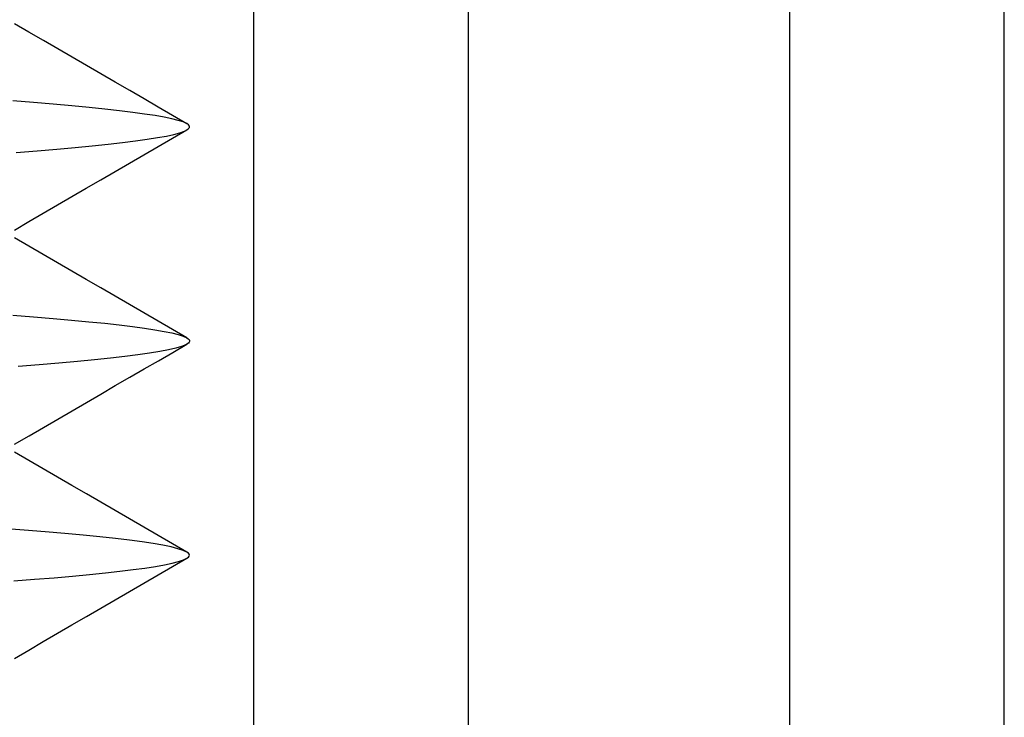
# Model space of a CAD drawing. Header units: millimetres. Extents: x 0 to 93, y -50 to 1.2.
# Tile 46 of 137: x 8.7 to 11, y -6.9 to -5.3. Entities that reach past the tile are written whole.
import ezdxf

# ---------------------------------------------------------------- set-up
doc = ezdxf.new("R2010")
doc.units = ezdxf.units.MM
doc.layers.add('MAIN-2', color=7, linetype='Continuous')

msp = doc.modelspace()

# ---------------------------------------------------------------- linework, layer by layer
at = {"layer": 'MAIN-2'}
for p, q in [((9.25, -9), (9.25, 0)), ((9.7505, -9), (9.7505, 0)), ((10.5, -8), (10.5, -0.8)), ((11.0005, -8), (11.0005, -0.8)), ((8.7252, -5.3288), (8.6917, -5.3093)), ((8.7252, -5.3288), (8.6917, -5.3093)), ((8.7588, -5.3484), (8.7252, -5.3288)), ((8.7588, -5.3484), (8.7252, -5.3288)), ((8.7924, -5.3679), (8.7588, -5.3484)), ((8.7924, -5.3679), (8.7588, -5.3484)), ((8.826, -5.3874), (8.7924, -5.3679)), ((8.826, -5.3874), (8.7924, -5.3679)), ((8.8595, -5.4068), (8.826, -5.3874)), ((8.8595, -5.4068), (8.826, -5.3874)), ((8.893, -5.4263), (8.8595, -5.4068)), ((8.893, -5.4263), (8.8595, -5.4068)), ((8.9266, -5.4458), (8.893, -5.4263)), ((8.9266, -5.4458), (8.893, -5.4263)), ((8.9601, -5.4652), (8.9266, -5.4458)), ((8.9601, -5.4652), (8.9266, -5.4458)), ((8.9935, -5.4846), (8.9601, -5.4652)), ((8.9935, -5.4846), (8.9601, -5.4652)), ((8.7359, -5.4932), (8.6874, -5.4894)), ((8.7359, -5.4932), (8.6874, -5.4894)), ((9.0269, -5.504), (8.9935, -5.4846)), ((9.0269, -5.504), (8.9935, -5.4846)), ((8.7818, -5.4971), (8.7359, -5.4932)), ((8.7818, -5.4971), (8.7359, -5.4932)), ((8.825, -5.5009), (8.7818, -5.4971)), ((8.825, -5.5009), (8.7818, -5.4971)), ((8.8653, -5.5048), (8.825, -5.5009)), ((8.8653, -5.5048), (8.825, -5.5009)), ((8.9024, -5.5087), (8.8653, -5.5048)), ((8.9024, -5.5087), (8.8653, -5.5048)), ((8.9364, -5.5126), (8.9024, -5.5087)), ((8.9364, -5.5126), (8.9024, -5.5087)), ((8.9673, -5.5164), (8.9364, -5.5126)), ((8.9673, -5.5164), (8.9364, -5.5126)), ((9.0603, -5.5233), (9.0269, -5.504)), ((9.0603, -5.5233), (9.0269, -5.504)), ((8.9948, -5.5202), (8.9673, -5.5164)), ((8.9948, -5.5202), (8.9673, -5.5164)), ((9.0192, -5.5239), (8.9948, -5.5202)), ((9.0192, -5.5239), (8.9948, -5.5202)), ((9.0404, -5.5276), (9.0192, -5.5239)), ((9.0404, -5.5276), (9.0192, -5.5239)), ((9.0585, -5.5313), (9.0404, -5.5276)), ((9.0585, -5.5313), (9.0404, -5.5276)), ((9.0734, -5.535), (9.0585, -5.5313)), ((9.0734, -5.535), (9.0585, -5.5313)), ((9.0936, -5.5427), (9.0603, -5.5233)), ((9.0936, -5.5427), (9.0603, -5.5233)), ((9.0851, -5.5388), (9.0734, -5.535)), ((9.0851, -5.5388), (9.0734, -5.535)), ((9.0599, -5.5768), (9.0933, -5.5574)), ((9.0599, -5.5768), (9.0933, -5.5574)), ((9.0934, -5.5426), (9.0851, -5.5388)), ((9.0934, -5.5426), (9.0851, -5.5388)), ((9.0878, -5.5601), (9.0937, -5.5571)), ((9.0878, -5.5601), (9.0937, -5.5571)), ((9.0975, -5.5454), (9.0934, -5.5426)), ((9.0975, -5.5454), (9.0934, -5.5426)), ((9.0937, -5.5571), (9.0976, -5.5542)), ((9.0937, -5.5571), (9.0976, -5.5542)), ((9.0995, -5.5483), (9.0975, -5.5454)), ((9.0995, -5.5483), (9.0975, -5.5454)), ((9.0976, -5.5542), (9.0995, -5.5513)), ((9.0976, -5.5542), (9.0995, -5.5513)), ((9.0995, -5.5513), (9.0995, -5.5483)), ((9.0995, -5.5513), (9.0995, -5.5483)), ((8.974, -5.5828), (9.0011, -5.579)), ((8.974, -5.5828), (9.0011, -5.579)), ((9.0011, -5.579), (9.025, -5.5753)), ((9.0011, -5.579), (9.025, -5.5753)), ((9.025, -5.5753), (9.0456, -5.5716)), ((9.025, -5.5753), (9.0456, -5.5716)), ((9.0264, -5.5962), (9.0599, -5.5768)), ((9.0264, -5.5962), (9.0599, -5.5768)), ((9.0456, -5.5716), (9.063, -5.5678)), ((9.0456, -5.5716), (9.063, -5.5678)), ((9.063, -5.5678), (9.077, -5.564)), ((9.063, -5.5678), (9.077, -5.564)), ((9.077, -5.564), (9.0878, -5.5601)), ((9.077, -5.564), (9.0878, -5.5601)), ((8.744, -5.606), (8.7899, -5.602)), ((8.744, -5.606), (8.7899, -5.602)), ((8.7899, -5.602), (8.8329, -5.5981)), ((8.7899, -5.602), (8.8329, -5.5981)), ((8.8329, -5.5981), (8.8729, -5.5942)), ((8.8329, -5.5981), (8.8729, -5.5942)), ((8.8729, -5.5942), (8.9098, -5.5903)), ((8.8729, -5.5942), (8.9098, -5.5903)), ((8.9098, -5.5903), (8.9435, -5.5865)), ((8.9098, -5.5903), (8.9435, -5.5865)), ((8.9435, -5.5865), (8.974, -5.5828)), ((8.9435, -5.5865), (8.974, -5.5828)), ((8.993, -5.6156), (9.0264, -5.5962)), ((8.993, -5.6156), (9.0264, -5.5962)), ((8.6955, -5.6099), (8.744, -5.606)), ((8.6955, -5.6099), (8.744, -5.606)), ((8.9595, -5.635), (8.993, -5.6156)), ((8.9595, -5.635), (8.993, -5.6156)), ((8.926, -5.6545), (8.9595, -5.635)), ((8.926, -5.6545), (8.9595, -5.635)), ((8.8924, -5.6739), (8.926, -5.6545)), ((8.8924, -5.6739), (8.926, -5.6545)), ((8.8253, -5.7129), (8.8589, -5.6934)), ((8.8253, -5.7129), (8.8589, -5.6934)), ((8.8589, -5.6934), (8.8924, -5.6739)), ((8.8589, -5.6934), (8.8924, -5.6739)), ((8.7918, -5.7324), (8.8253, -5.7129)), ((8.7918, -5.7324), (8.8253, -5.7129)), ((8.7583, -5.7519), (8.7918, -5.7324)), ((8.7583, -5.7519), (8.7918, -5.7324)), ((8.7247, -5.7714), (8.7583, -5.7519)), ((8.7247, -5.7714), (8.7583, -5.7519)), ((8.6912, -5.7909), (8.7247, -5.7714)), ((8.6912, -5.7909), (8.7247, -5.7714)), ((8.7249, -5.8287), (8.6914, -5.8092)), ((8.7249, -5.8287), (8.6914, -5.8092)), ((8.7584, -5.8482), (8.7249, -5.8287)), ((8.7584, -5.8482), (8.7249, -5.8287)), ((8.7919, -5.8676), (8.7584, -5.8482)), ((8.7919, -5.8676), (8.7584, -5.8482)), ((8.8254, -5.8871), (8.7919, -5.8676)), ((8.8254, -5.8871), (8.7919, -5.8676)), ((8.8589, -5.9066), (8.8254, -5.8871)), ((8.8589, -5.9066), (8.8254, -5.8871)), ((8.8925, -5.9261), (8.8589, -5.9066)), ((8.8925, -5.9261), (8.8589, -5.9066)), ((8.926, -5.9456), (8.8925, -5.9261)), ((8.926, -5.9456), (8.8925, -5.9261)), ((8.9595, -5.965), (8.926, -5.9456)), ((8.9595, -5.965), (8.926, -5.9456)), ((8.993, -5.9845), (8.9595, -5.965)), ((8.993, -5.9845), (8.9595, -5.965)), ((8.6874, -5.9895), (8.7357, -5.9934)), ((8.6874, -5.9895), (8.7357, -5.9934)), ((8.7357, -5.9934), (8.7814, -5.9972)), ((8.7357, -5.9934), (8.7814, -5.9972)), ((9.0266, -6.0039), (8.993, -5.9845)), ((9.0266, -6.0039), (8.993, -5.9845)), ((8.7814, -5.9972), (8.8245, -6.0011)), ((8.7814, -5.9972), (8.8245, -6.0011)), ((8.8245, -6.0011), (8.8647, -6.0049)), ((8.8245, -6.0011), (8.8647, -6.0049)), ((8.8647, -6.0049), (8.9018, -6.0087)), ((8.8647, -6.0049), (8.9018, -6.0087)), ((8.9018, -6.0087), (8.9359, -6.0124)), ((8.9018, -6.0087), (8.9359, -6.0124)), ((8.9359, -6.0124), (8.9668, -6.0162)), ((8.9359, -6.0124), (8.9668, -6.0162)), ((8.9668, -6.0162), (8.9945, -6.0199)), ((8.9668, -6.0162), (8.9945, -6.0199)), ((9.06, -6.0233), (9.0266, -6.0039)), ((9.06, -6.0233), (9.0266, -6.0039)), ((8.9945, -6.0199), (9.019, -6.0237)), ((8.9945, -6.0199), (9.019, -6.0237)), ((9.019, -6.0237), (9.0403, -6.0274)), ((9.019, -6.0237), (9.0403, -6.0274)), ((9.0403, -6.0274), (9.0584, -6.0312)), ((9.0403, -6.0274), (9.0584, -6.0312)), ((9.0584, -6.0312), (9.0734, -6.035)), ((9.0584, -6.0312), (9.0734, -6.035)), ((9.0935, -6.0427), (9.06, -6.0233)), ((9.0935, -6.0427), (9.06, -6.0233)), ((9.0734, -6.035), (9.085, -6.0388)), ((9.0734, -6.035), (9.085, -6.0388)), ((9.085, -6.0388), (9.0934, -6.0427)), ((9.085, -6.0388), (9.0934, -6.0427)), ((9.0604, -6.0766), (9.0938, -6.0572)), ((9.0604, -6.0766), (9.0938, -6.0572)), ((9.081, -6.0626), (9.0676, -6.0665)), ((9.081, -6.0626), (9.0676, -6.0665)), ((9.091, -6.0587), (9.081, -6.0626)), ((9.091, -6.0587), (9.081, -6.0626)), ((9.0972, -6.0548), (9.091, -6.0587)), ((9.0972, -6.0548), (9.091, -6.0587)), ((9.0934, -6.0427), (9.0964, -6.0447)), ((9.0934, -6.0427), (9.0964, -6.0447)), ((9.0964, -6.0447), (9.0985, -6.0467)), ((9.0964, -6.0447), (9.0985, -6.0467)), ((9.099, -6.0528), (9.0972, -6.0548)), ((9.099, -6.0528), (9.0972, -6.0548)), ((9.0985, -6.0467), (9.0997, -6.0487)), ((9.0985, -6.0467), (9.0997, -6.0487)), ((9.0998, -6.0508), (9.099, -6.0528)), ((9.0998, -6.0508), (9.099, -6.0528)), ((9.0997, -6.0487), (9.0998, -6.0508)), ((9.0997, -6.0487), (9.0998, -6.0508)), ((8.949, -6.086), (8.9153, -6.0899)), ((8.949, -6.086), (8.9153, -6.0899)), ((8.9794, -6.0821), (8.949, -6.086)), ((8.9794, -6.0821), (8.949, -6.086)), ((9.0065, -6.0782), (8.9794, -6.0821)), ((9.0065, -6.0782), (8.9794, -6.0821)), ((9.0302, -6.0743), (9.0065, -6.0782)), ((9.0302, -6.0743), (9.0065, -6.0782)), ((9.027, -6.0959), (9.0604, -6.0766)), ((9.027, -6.0959), (9.0604, -6.0766)), ((9.0506, -6.0704), (9.0302, -6.0743)), ((9.0506, -6.0704), (9.0302, -6.0743)), ((9.0676, -6.0665), (9.0506, -6.0704)), ((9.0676, -6.0665), (9.0506, -6.0704)), ((8.7486, -6.1056), (8.6996, -6.1095)), ((8.7486, -6.1056), (8.6996, -6.1095)), ((8.7948, -6.1016), (8.7486, -6.1056)), ((8.7948, -6.1016), (8.7486, -6.1056)), ((8.8382, -6.0977), (8.7948, -6.1016)), ((8.8382, -6.0977), (8.7948, -6.1016)), ((8.8784, -6.0938), (8.8382, -6.0977)), ((8.8784, -6.0938), (8.8382, -6.0977)), ((8.9153, -6.0899), (8.8784, -6.0938)), ((8.9153, -6.0899), (8.8784, -6.0938)), ((8.9936, -6.1153), (9.027, -6.0959)), ((8.9936, -6.1153), (9.027, -6.0959)), ((8.9601, -6.1347), (8.9936, -6.1153)), ((8.9601, -6.1347), (8.9936, -6.1153)), ((8.893, -6.1737), (8.9266, -6.1542)), ((8.893, -6.1737), (8.9266, -6.1542)), ((8.9266, -6.1542), (8.9601, -6.1347)), ((8.9266, -6.1542), (8.9601, -6.1347)), ((8.8594, -6.1932), (8.893, -6.1737)), ((8.8594, -6.1932), (8.893, -6.1737)), ((8.8259, -6.2127), (8.8594, -6.1932)), ((8.8259, -6.2127), (8.8594, -6.1932)), ((8.7923, -6.2322), (8.8259, -6.2127)), ((8.7923, -6.2322), (8.8259, -6.2127)), ((8.7588, -6.2516), (8.7923, -6.2322)), ((8.7588, -6.2516), (8.7923, -6.2322)), ((8.7253, -6.2711), (8.7588, -6.2516)), ((8.7253, -6.2711), (8.7588, -6.2516)), ((8.6917, -6.2907), (8.7253, -6.2711)), ((8.6917, -6.2907), (8.7253, -6.2711)), ((8.7249, -6.3286), (8.6913, -6.3091)), ((8.7249, -6.3286), (8.6913, -6.3091)), ((8.7584, -6.3481), (8.7249, -6.3286)), ((8.7584, -6.3481), (8.7249, -6.3286)), ((8.7919, -6.3676), (8.7584, -6.3481)), ((8.7919, -6.3676), (8.7584, -6.3481)), ((8.8255, -6.3871), (8.7919, -6.3676)), ((8.8255, -6.3871), (8.7919, -6.3676)), ((8.859, -6.4065), (8.8255, -6.3871)), ((8.859, -6.4065), (8.8255, -6.3871)), ((8.8926, -6.426), (8.859, -6.4065)), ((8.8926, -6.426), (8.859, -6.4065)), ((8.9261, -6.4455), (8.8926, -6.426)), ((8.9261, -6.4455), (8.8926, -6.426)), ((8.9596, -6.465), (8.9261, -6.4455)), ((8.9596, -6.465), (8.9261, -6.4455)), ((8.9931, -6.4844), (8.9596, -6.465)), ((8.9931, -6.4844), (8.9596, -6.465)), ((8.7141, -6.4916), (8.6629, -6.4877)), ((8.7141, -6.4916), (8.6629, -6.4877)), ((8.7628, -6.4956), (8.7141, -6.4916)), ((8.7628, -6.4956), (8.7141, -6.4916)), ((8.8086, -6.4995), (8.7628, -6.4956)), ((8.8086, -6.4995), (8.7628, -6.4956)), ((8.8514, -6.5034), (8.8086, -6.4995)), ((8.8514, -6.5034), (8.8086, -6.4995)), ((9.0266, -6.5038), (8.9931, -6.4844)), ((9.0266, -6.5038), (8.9931, -6.4844)), ((8.8908, -6.5073), (8.8514, -6.5034)), ((8.8908, -6.5073), (8.8514, -6.5034)), ((8.9269, -6.5112), (8.8908, -6.5073)), ((8.9269, -6.5112), (8.8908, -6.5073)), ((8.9596, -6.5151), (8.9269, -6.5112)), ((8.9596, -6.5151), (8.9269, -6.5112)), ((8.9889, -6.519), (8.9596, -6.5151)), ((8.9889, -6.519), (8.9596, -6.5151)), ((9.0148, -6.5229), (8.9889, -6.519)), ((9.0148, -6.5229), (8.9889, -6.519)), ((9.0373, -6.5268), (9.0148, -6.5229)), ((9.0373, -6.5268), (9.0148, -6.5229)), ((9.0601, -6.5232), (9.0266, -6.5038)), ((9.0601, -6.5232), (9.0266, -6.5038)), ((9.0935, -6.5426), (9.0601, -6.5232)), ((9.0935, -6.5426), (9.0601, -6.5232)), ((9.0565, -6.5307), (9.0373, -6.5268)), ((9.0565, -6.5307), (9.0373, -6.5268)), ((9.0723, -6.5347), (9.0565, -6.5307)), ((9.0723, -6.5347), (9.0565, -6.5307)), ((9.0847, -6.5386), (9.0723, -6.5347)), ((9.0847, -6.5386), (9.0723, -6.5347)), ((9.0934, -6.5426), (9.0847, -6.5386)), ((9.0934, -6.5426), (9.0847, -6.5386)), ((9.097, -6.545), (9.0934, -6.5426)), ((9.097, -6.545), (9.0934, -6.5426)), ((9.0992, -6.5474), (9.097, -6.545)), ((9.0992, -6.5474), (9.097, -6.545)), ((9.0412, -6.5722), (9.0592, -6.5684)), ((9.0412, -6.5722), (9.0592, -6.5684)), ((9.0592, -6.5684), (9.0739, -6.5646)), ((9.0592, -6.5684), (9.0739, -6.5646)), ((9.06, -6.5765), (9.0935, -6.5571)), ((9.06, -6.5765), (9.0935, -6.5571)), ((9.0739, -6.5646), (9.0854, -6.5608)), ((9.0739, -6.5646), (9.0854, -6.5608)), ((9.0854, -6.5608), (9.0936, -6.5571)), ((9.0854, -6.5608), (9.0936, -6.5571)), ((9.0936, -6.5571), (9.0971, -6.5547)), ((9.0936, -6.5571), (9.0971, -6.5547)), ((9.0971, -6.5547), (9.0992, -6.5523)), ((9.0971, -6.5547), (9.0992, -6.5523)), ((9.0999, -6.5499), (9.0992, -6.5474)), ((9.0999, -6.5499), (9.0992, -6.5474)), ((9.0992, -6.5523), (9.0999, -6.5499)), ((9.0992, -6.5523), (9.0999, -6.5499)), ((8.8667, -6.5949), (8.9036, -6.5912)), ((8.8667, -6.5949), (8.9036, -6.5912)), ((8.9036, -6.5912), (8.9374, -6.5874)), ((8.9036, -6.5912), (8.9374, -6.5874)), ((8.9374, -6.5874), (8.9682, -6.5836)), ((8.9374, -6.5874), (8.9682, -6.5836)), ((8.9682, -6.5836), (8.9957, -6.5798)), ((8.9682, -6.5836), (8.9957, -6.5798)), ((8.9957, -6.5798), (9.0201, -6.576)), ((8.9957, -6.5798), (9.0201, -6.576)), ((9.0201, -6.576), (9.0412, -6.5722)), ((9.0201, -6.576), (9.0412, -6.5722)), ((9.0266, -6.5959), (9.06, -6.5765)), ((9.0266, -6.5959), (9.06, -6.5765)), ((8.69, -6.61), (8.7384, -6.6062)), ((8.69, -6.61), (8.7384, -6.6062)), ((8.7384, -6.6062), (8.784, -6.6025)), ((8.7384, -6.6062), (8.784, -6.6025)), ((8.784, -6.6025), (8.8268, -6.5987)), ((8.784, -6.6025), (8.8268, -6.5987)), ((8.8268, -6.5987), (8.8667, -6.5949)), ((8.8268, -6.5987), (8.8667, -6.5949)), ((8.9597, -6.6348), (8.9931, -6.6153)), ((8.9597, -6.6348), (8.9931, -6.6153)), ((8.9931, -6.6153), (9.0266, -6.5959)), ((8.9931, -6.6153), (9.0266, -6.5959)), ((8.9261, -6.6542), (8.9597, -6.6348)), ((8.9261, -6.6542), (8.9597, -6.6348)), ((8.8926, -6.6737), (8.9261, -6.6542)), ((8.8926, -6.6737), (8.9261, -6.6542)), ((8.859, -6.6932), (8.8926, -6.6737)), ((8.859, -6.6932), (8.8926, -6.6737)), ((8.8254, -6.7127), (8.859, -6.6932)), ((8.8254, -6.7127), (8.859, -6.6932)), ((8.7919, -6.7322), (8.8254, -6.7127)), ((8.7919, -6.7322), (8.8254, -6.7127)), ((8.7249, -6.7712), (8.7584, -6.7517)), ((8.7249, -6.7712), (8.7584, -6.7517)), ((8.7584, -6.7517), (8.7919, -6.7322)), ((8.7584, -6.7517), (8.7919, -6.7322)), ((8.6914, -6.7907), (8.7249, -6.7712)), ((8.6914, -6.7907), (8.7249, -6.7712))]:
    msp.add_line(p, q, dxfattribs=at)

doc.saveas('drawing.dxf')
